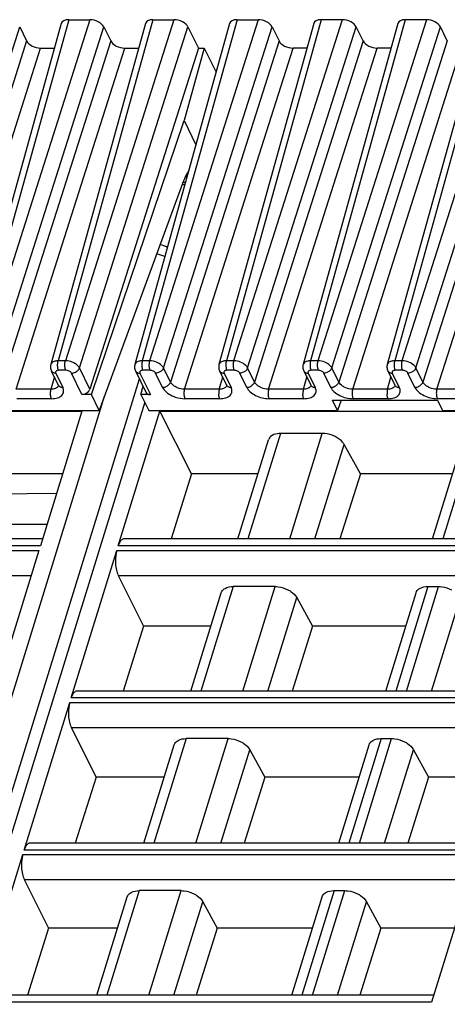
# Model space of a CAD drawing. Header units: millimetres. Extents: x 0 to 594, y 0 to 420.
# Tile 47 of 236: x 237 to 249, y 94 to 123. Entities that reach past the tile are written whole.
import ezdxf

# ---------------------------------------------------------------- set-up
doc = ezdxf.new("R2010")
doc.units = ezdxf.units.MM
doc.header["$LTSCALE"] = 32.67
doc.layers.get('0').update_dxf_attribs({"linetype": 'CONTINUOUS'})

msp = doc.modelspace()

# ---------------------------------------------------------------- linework, layer by layer
at = {"color": 7, "linetype": 'CONTINUOUS'}
for p, q in [((237.77878, 122.79763), (235.01205, 112.8401)), ((240.23494, 122.79763), (237.46821, 112.8401)), ((237.99643, 122.9094), (238.61056, 122.9094)), ((242.69111, 122.79763), (239.9244, 112.84021)), ((240.45259, 122.9094), (241.06672, 122.9094)), ((245.14727, 122.79763), (242.38057, 112.84021)), ((242.90875, 122.9094), (243.52289, 122.9094)), ((247.60343, 122.79763), (244.83673, 112.84021)), ((245.97905, 122.9094), (245.36491, 122.9094)), ((250.05959, 122.79763), (247.29289, 112.84021)), ((248.43521, 122.9094), (247.82108, 122.9094)), ((236.56304, 122.70223), (236.76643, 122.28776)), ((239.0192, 122.70223), (239.22259, 122.28776)), ((241.47536, 122.70223), (241.78042, 122.08059)), ((243.93152, 122.70223), (244.13492, 122.28776)), ((246.59108, 122.28776), (246.38769, 122.70223)), ((249.04724, 122.28776), (248.84385, 122.70223)), ((237.17507, 122.08059), (237.57955, 122.08059)), ((241.78042, 122.08059), (238.61087, 112.12413)), ((239.63123, 122.08059), (240.03571, 122.08059)), ((241.95246, 122.08059), (241.36402, 119.96278)), ((241.78042, 122.08059), (241.95246, 122.08059)), ((241.95246, 122.08059), (242.29687, 121.37876)), ((244.94804, 122.08059), (244.54356, 122.08059)), ((247.4042, 122.08059), (246.99972, 122.08059)), ((238.65704, 111.96807), (241.36402, 119.96278)), ((241.36402, 119.96278), (241.70843, 119.26096)), ((241.35016, 118.20116), (238.88553, 111.50245)), ((241.31402, 118.10293), (241.38667, 118.10293)), ((228.78065, 75.93445), (240.05744, 112.42616)), ((237.48633, 112.6604), (237.68972, 112.24593)), ((239.94249, 112.6604), (240.24813, 112.03757)), ((242.39866, 112.6604), (242.60223, 112.24557)), ((244.85482, 112.6604), (245.05839, 112.24557)), ((247.31098, 112.6604), (247.51455, 112.24557)), ((237.68997, 112.24542), (237.68972, 112.24593)), ((240.10286, 111.96807), (240.16461, 112.20777)), ((238.65704, 111.96807), (238.38017, 111.96807)), ((238.88553, 111.50245), (238.65704, 111.96807)), ((240.10286, 111.96807), (240.33135, 111.50245)), ((240.37973, 111.96807), (240.10286, 111.96807)), ((245.84095, 111.50245), (245.69275, 111.80445)), ((245.69275, 111.80445), (248.76295, 111.80445)), ((245.95207, 111.80445), (245.84095, 111.50245)), ((248.76295, 111.80445), (248.91115, 111.50245)), ((225.11806, 111.48015), (238.38153, 111.48015)), ((233.31452, 111.50245), (238.88553, 111.50245)), ((238.38153, 111.48015), (237.16714, 107.55039)), ((239.4389, 107.55039), (240.65329, 111.48015)), ((240.33135, 111.50245), (245.84095, 111.50245)), ((241.57994, 109.65093), (240.65329, 111.48015)), ((240.65329, 111.48015), (253.91676, 111.48015)), ((248.91115, 111.50245), (254.3588, 111.50245)), ((245.39759, 110.83119), (244.17787, 110.83119)), ((242.93331, 107.75219), (243.82863, 110.64947)), ((246.51221, 109.65093), (246.03477, 110.50922)), ((248.61932, 107.75219), (249.51465, 110.64947)), ((237.81626, 109.65093), (235.75421, 109.65093)), ((241.57994, 109.65093), (240.98191, 107.75219)), ((243.52006, 109.65093), (241.57994, 109.65093)), ((246.51221, 109.65093), (245.91349, 107.75219)), ((249.20607, 109.65093), (246.51221, 109.65093)), ((235.57057, 109.06852), (237.64387, 109.09308)), ((235.91667, 108.1808), (237.36196, 108.1808)), ((237.22951, 107.75219), (224.07285, 107.75219)), ((252.76473, 107.75219), (239.60808, 107.75219)), ((237.12679, 107.41982), (235.79543, 103.11153)), ((238.06719, 103.11153), (239.39855, 107.41982)), ((239.44157, 106.68538), (240.17935, 105.20408)), ((244.01714, 106.36407), (242.79741, 106.36407)), ((248.48344, 106.36407), (248.79438, 106.36407)), ((241.5616, 103.31334), (242.4476, 106.18044)), ((247.24761, 103.31334), (248.13361, 106.18044)), ((244.65328, 106.03871), (245.11001, 105.20408)), ((240.17935, 105.20408), (239.58384, 103.31334)), ((242.14588, 105.20408), (240.17935, 105.20408)), ((245.11001, 105.20408), (244.51382, 103.31334)), ((247.83189, 105.20408), (245.11001, 105.20408)), ((251.39303, 103.31334), (238.23637, 103.31334)), ((236.69548, 98.67268), (238.02684, 102.98096)), ((238.06986, 102.24652), (238.7915, 100.79764)), ((242.64543, 101.92522), (241.4257, 101.92522)), ((247.11173, 101.92522), (247.42267, 101.92522)), ((240.18989, 98.87449), (241.07589, 101.74158)), ((243.28157, 101.59985), (243.72056, 100.79764)), ((245.8759, 98.87449), (246.7619, 101.74158)), ((248.05881, 101.59985), (248.4978, 100.79764)), ((238.7915, 100.79764), (238.18578, 98.87449)), ((240.78419, 100.79764), (238.7915, 100.79764)), ((243.72056, 100.79764), (243.11415, 98.87449)), ((246.4702, 100.79764), (243.72056, 100.79764)), ((248.4978, 100.79764), (247.89138, 98.87449)), ((250.61562, 100.79764), (248.4978, 100.79764)), ((250.02132, 98.87449), (236.86466, 98.87449)), ((235.32377, 94.23383), (236.65513, 98.54211)), ((249.9186, 98.54211), (248.58724, 94.23383)), ((236.69815, 97.80767), (237.40364, 96.39121)), ((241.27372, 97.48637), (240.05399, 97.48637)), ((245.74002, 97.48637), (246.05096, 97.48637)), ((238.81818, 94.43564), (239.70418, 97.30273)), ((241.90986, 97.161), (242.33111, 96.39121)), ((244.50419, 94.43564), (245.39019, 97.30273)), ((246.6871, 97.161), (247.10835, 96.39121)), ((237.40364, 96.39121), (236.78771, 94.43564)), ((239.4225, 96.39121), (237.40364, 96.39121)), ((242.33111, 96.39121), (241.71448, 94.43564)), ((245.10851, 96.39121), (242.33111, 96.39121)), ((247.10835, 96.39121), (246.49171, 94.43564)), ((249.25393, 96.39121), (247.10835, 96.39121)), ((248.64961, 94.43564), (235.49295, 94.43564))]:
    msp.add_line(p, q, dxfattribs=at)
at = {"color": 9, "linetype": 'CONTINUOUS'}
for p, q in [((237.99643, 122.9094), (235.22999, 112.95294)), ((238.61056, 122.9094), (235.44101, 112.95294)), ((240.45259, 122.9094), (237.68616, 112.95294)), ((241.06672, 122.9094), (237.89718, 112.95294)), ((242.90875, 122.9094), (240.14232, 112.95294)), ((243.52289, 122.9094), (240.35334, 112.95294)), ((245.36491, 122.9094), (242.59848, 112.95294)), ((245.97905, 122.9094), (242.8095, 112.95294)), ((247.82108, 122.9094), (245.05464, 112.95294)), ((248.43521, 122.9094), (245.26566, 112.95294)), ((250.27724, 122.9094), (247.51081, 112.95294)), ((250.89137, 122.9094), (247.72183, 112.95294)), ((233.39349, 112.74577), (236.56304, 122.70223)), ((235.84965, 112.74577), (239.0192, 122.70223)), ((238.30581, 112.74577), (241.47536, 122.70223)), ((240.76198, 112.74577), (243.93152, 122.70223)), ((243.21814, 112.74577), (246.38769, 122.70223)), ((245.6743, 112.74577), (248.84385, 122.70223)), ((248.13047, 112.74577), (251.30001, 122.70223)), ((236.76643, 122.28776), (233.59688, 112.3313)), ((239.22259, 122.28776), (236.05304, 112.3313)), ((244.13492, 122.28776), (240.96537, 112.3313)), ((246.59108, 122.28776), (243.42153, 112.3313)), ((249.04724, 122.28776), (245.8777, 112.3313)), ((251.5034, 122.28776), (248.33386, 112.3313)), ((234.00552, 112.12413), (237.17507, 122.08059)), ((236.46168, 112.12413), (239.63123, 122.08059)), ((241.37401, 112.12413), (244.54356, 122.08059)), ((243.83017, 112.12413), (246.99972, 122.08059)), ((246.28633, 112.12413), (249.45588, 122.08059)), ((248.7425, 112.12413), (251.91204, 122.08059)), ((241.40042, 118.15241), (241.33223, 118.15241)), ((237.89718, 112.95294), (237.68616, 112.95294)), ((240.35334, 112.95294), (240.14232, 112.95294)), ((242.8095, 112.95294), (242.59848, 112.95294)), ((245.26566, 112.95294), (245.05464, 112.95294)), ((247.72183, 112.95294), (247.51081, 112.95294)), ((237.91061, 112.67471), (237.69958, 112.67471)), ((238.61087, 112.12413), (238.30581, 112.74577)), ((240.36677, 112.67471), (240.15575, 112.67471)), ((240.96537, 112.3313), (240.76198, 112.74577)), ((242.82293, 112.67471), (242.61191, 112.67471)), ((243.42153, 112.3313), (243.21814, 112.74577)), ((245.2791, 112.67471), (245.06807, 112.67471)), ((245.8777, 112.3313), (245.6743, 112.74577)), ((247.73526, 112.67471), (247.52423, 112.67471)), ((248.33386, 112.3313), (248.13047, 112.74577)), ((237.47893, 112.12413), (237.57674, 112.47616)), ((237.61746, 112.59184), (237.82086, 112.17737)), ((238.38017, 111.96807), (238.07406, 112.59184)), ((240.07362, 112.59184), (240.37973, 111.96807)), ((240.73362, 112.17737), (240.53022, 112.59184)), ((242.39126, 112.12413), (242.48907, 112.47616)), ((242.52979, 112.59184), (242.73318, 112.17737)), ((243.18978, 112.17737), (242.98639, 112.59184)), ((244.84742, 112.12413), (244.94578, 112.47814)), ((244.98595, 112.59184), (245.18934, 112.17737)), ((245.64594, 112.17737), (245.44255, 112.59184)), ((247.30358, 112.12413), (247.40139, 112.47616)), ((247.44211, 112.59184), (247.64551, 112.17737)), ((248.10211, 112.17737), (247.89871, 112.59184)), ((237.47893, 112.12413), (236.46168, 112.12413)), ((242.39126, 112.12413), (241.37401, 112.12413)), ((244.84742, 112.12413), (243.83017, 112.12413)), ((247.30358, 112.12413), (246.28633, 112.12413)), ((249.75974, 112.12413), (248.7425, 112.12413)), ((227.98615, 76.15202), (239.04002, 111.92235)), ((237.49236, 111.8459), (236.47511, 111.8459)), ((242.40469, 111.8459), (241.38744, 111.8459)), ((244.86085, 111.8459), (243.8436, 111.8459)), ((247.31701, 111.8459), (246.29976, 111.8459)), ((249.77317, 111.8459), (248.75593, 111.8459)), ((240.21292, 111.74379), (229.21423, 76.15202)), ((244.17787, 110.83119), (243.22639, 107.75219)), ((244.44611, 107.75219), (245.39759, 110.83119)), ((249.86388, 110.83119), (248.9124, 107.75219)), ((245.18279, 107.75219), (246.03477, 110.50922)), ((237.16714, 107.55039), (223.90367, 107.55039)), ((252.70237, 107.55039), (239.4389, 107.55039)), ((223.86332, 107.41982), (237.12679, 107.41982)), ((239.39855, 107.41982), (252.66202, 107.41982)), ((223.90634, 106.68538), (236.89983, 106.68538)), ((239.44157, 106.68538), (252.43506, 106.68538)), ((242.79742, 106.36407), (241.85468, 103.31334)), ((243.0744, 103.31334), (244.01715, 106.36407)), ((248.48344, 106.36407), (247.54069, 103.31334)), ((247.85163, 103.31334), (248.79438, 106.36407)), ((243.81108, 103.31334), (244.65328, 106.03871)), ((248.58831, 103.31334), (249.43052, 106.03871)), ((238.02684, 102.98096), (251.29031, 102.98096)), ((251.33066, 103.11153), (238.06719, 103.11153)), ((238.06986, 102.24652), (251.06335, 102.24652)), ((241.42572, 101.92522), (240.48297, 98.87449)), ((241.70269, 98.87449), (242.64544, 101.92522)), ((247.11173, 101.92522), (246.16898, 98.87449)), ((246.47993, 98.87449), (247.42267, 101.92522)), ((242.43937, 98.87449), (243.28157, 101.59985)), ((247.2166, 98.87449), (248.05881, 101.59985)), ((249.95895, 98.67268), (236.69548, 98.67268)), ((236.65513, 98.54211), (249.9186, 98.54211)), ((236.69815, 97.80767), (249.69164, 97.80767)), ((240.05401, 97.48637), (239.11126, 94.43564)), ((240.33098, 94.43564), (241.27373, 97.48637)), ((245.74002, 97.48637), (244.79727, 94.43564)), ((245.10822, 94.43564), (246.05096, 97.48637)), ((241.06766, 94.43564), (241.90986, 97.161)), ((245.8449, 94.43564), (246.6871, 97.161)), ((248.58724, 94.23383), (235.32377, 94.23383))]:
    msp.add_line(p, q, dxfattribs=at)
at = {"color": 7, "linetype": 'CONTINUOUS'}
for points in [[(237.46825, 112.84008), (237.4644, 112.82408), (237.46032, 112.79566), (237.4596, 112.76651), (237.46236, 112.73702), (237.4686, 112.70765), (237.47823, 112.67897), (237.48699, 112.65933)], [(239.92473, 112.8403), (239.92034, 112.82166), (239.91653, 112.79291), (239.91611, 112.76361), (239.91913, 112.73416), (239.92556, 112.705), (239.93535, 112.6766), (239.94286, 112.65994)], [(242.38089, 112.8403), (242.3765, 112.82166), (242.37269, 112.79291), (242.37227, 112.76361), (242.37529, 112.73416), (242.38172, 112.705), (242.39151, 112.6766), (242.39902, 112.65994)], [(244.83705, 112.8403), (244.83267, 112.82166), (244.82885, 112.79291), (244.82844, 112.76361), (244.83145, 112.73416), (244.83788, 112.705), (244.84767, 112.6766), (244.85519, 112.65994)], [(247.29321, 112.8403), (247.28883, 112.82166), (247.28502, 112.79291), (247.2846, 112.76361), (247.28761, 112.73416), (247.29405, 112.705), (247.30384, 112.6766), (247.31135, 112.65994)], [(237.69007, 112.24547), (237.69148, 112.24251), (237.69436, 112.23505), (237.69526, 112.23152), (237.69534, 112.23116)], [(242.6026, 112.24508), (242.60393, 112.24221), (242.60689, 112.23454), (242.60782, 112.23105), (242.60791, 112.2308)], [(245.05876, 112.24508), (245.06009, 112.24221), (245.06305, 112.23454), (245.06398, 112.23105), (245.06407, 112.2308)], [(247.51492, 112.24508), (247.51626, 112.24221), (247.51921, 112.23454), (247.52014, 112.23105), (247.52023, 112.2308)]]:
    msp.add_lwpolyline(points, dxfattribs=at)
for centre, radius, start, end in [((240.18444, 117.83334), 1.34093, 22.01425, 23.244589), ((240.0815, 117.79182), 1.45193, 20.488463, 22.010518), ((240.5349, 115.68729), 0.66667, 59.324531, 78.689067)]:
    msp.add_arc(centre, radius, start, end, dxfattribs=at)
at = {"color": 9, "linetype": 'CONTINUOUS'}
for centre, radius, start, end in [((240.30776, 114.95256), 1.15076, 64.650124, 76.964399), ((237.5802, 112.70586), 0.10418, 206.210623, 221.547049), ((240.03638, 112.70586), 0.10419, 206.152442, 221.541423), ((240.07357, 112.79312), 0.20128, 265.545224, 270.015041), ((242.49254, 112.70586), 0.10419, 206.152442, 221.541423), ((242.52974, 112.79312), 0.20128, 265.545224, 270.015041), ((244.94871, 112.70586), 0.10419, 206.152442, 221.541423), ((244.9859, 112.79312), 0.20128, 265.545224, 270.015041), ((247.40487, 112.70586), 0.10419, 206.152442, 221.541423), ((247.44206, 112.79312), 0.20128, 265.545224, 270.015041), ((237.576, 112.27253), 0.12642, 315.32614, 323.316297), ((237.78359, 112.29139), 0.10419, 206.153777, 221.548332), ((242.48859, 112.27303), 0.12658, 315.086978, 323.084163), ((242.69593, 112.2914), 0.1042, 206.064344, 221.545431), ((244.94475, 112.27303), 0.12658, 315.086978, 323.084163), ((245.1521, 112.2914), 0.1042, 206.064344, 221.545431), ((247.40091, 112.27303), 0.12658, 315.086978, 323.084163), ((247.60826, 112.2914), 0.1042, 206.064344, 221.545431)]:
    msp.add_arc(centre, radius, start, end, dxfattribs=at)
at = {"color": 7, "linetype": 'CONTINUOUS'}
for centre, major_axis, ratio, start_param, end_param in [((238.09822, 122.70217), (0.31855, -0.09849), 0.57239492, 2.06604593, 3.15810279), ((238.71216, 122.70217), (0.3185, -0.09837), 0.57268648, 6.77810472, 8.34859646), ((240.55438, 122.70217), (0.31855, -0.09849), 0.57239492, 2.06604593, 3.15810279), ((241.16833, 122.70217), (0.3185, -0.09837), 0.57268648, 6.77810472, 8.34859646), ((243.01054, 122.70217), (0.31855, -0.09849), 0.57239492, 2.06604593, 3.15810279), ((243.62449, 122.70217), (0.3185, -0.09837), 0.57268648, 6.77810472, 8.34859646), ((245.4667, 122.70217), (0.31855, -0.09849), 0.57239492, 2.06604593, 3.15808391), ((246.08065, 122.70217), (0.3185, -0.09837), 0.57268648, 0.49491942, 2.06541116), ((247.92287, 122.70217), (0.31855, -0.09849), 0.57239492, 2.06604593, 3.15808391), ((248.53681, 122.70217), (0.3185, -0.09837), 0.57268648, 0.49491942, 2.06541116), ((237.07346, 122.28782), (0.3185, -0.09837), 0.57268648, -2.64667324, -1.0761815), ((239.52963, 122.28782), (0.3185, -0.09837), 0.57268648, -2.64667324, -1.0761815), ((244.44195, 122.28782), (0.3185, -0.09837), 0.57268648, 3.63651207, 5.20700381), ((246.89812, 122.28782), (0.3185, -0.09837), 0.57268648, 3.63651207, 5.20700381), ((238.42751, 112.1269), (0.17825, 0.09073), 0.73141292, -2.17877299, -0.62542996), ((240.42708, 112.1269), (0.17825, 0.09073), 0.73141292, 3.13092037, 4.10441231)]:
    msp.add_ellipse(centre, major_axis=major_axis, ratio=ratio, start_param=start_param, end_param=end_param, dxfattribs=at)
for points, knots in [([(241.49895, 118.5074), (241.48443, 118.48631), (241.42422, 118.38974), (241.37927, 118.28429), (241.35016, 118.20116)], [0, 0, 0, 0, 0.22524591, 1, 1, 1, 1]), ([(243.88534, 110.73821), (243.87865, 110.73193), (243.85429, 110.70633), (243.83633, 110.67446), (243.82861, 110.64948)], [0, 0, 0, 0, 0.2596683, 1, 1, 1, 1]), ([(244.17787, 110.83119), (244.14819, 110.83119), (244.04561, 110.82483), (243.93916, 110.78874), (243.88534, 110.73821)], [0, 0, 0, 0, 0.28674265, 1, 1, 1, 1]), ([(245.7751, 110.73821), (245.7456, 110.75312), (245.62608, 110.8049), (245.49476, 110.83119), (245.39759, 110.83119)], [0, 0, 0, 0, 0.25386908, 1, 1, 1, 1]), ([(246.03477, 110.50922), (246.02217, 110.53186), (245.95469, 110.62748), (245.85585, 110.6974), (245.7751, 110.73821)], [0, 0, 0, 0, 0.22267824, 1, 1, 1, 1]), ([(239.54178, 107.72725), (239.51811, 107.70888), (239.47574, 107.65197), (239.4504, 107.5876), (239.4389, 107.55039)], [0, 0, 0, 0, 0.43482843, 1, 1, 1, 1]), ([(239.39855, 107.41982), (239.3899, 107.39183), (239.35971, 107.26721), (239.35343, 107.13744), (239.3592, 107.03888)], [0, 0, 0, 0, 0.22881463, 1, 1, 1, 1]), ([(239.3592, 107.03888), (239.36303, 106.97357), (239.3792, 106.85265), (239.41654, 106.73562), (239.44157, 106.68538)], [0, 0, 0, 0, 0.53816872, 1, 1, 1, 1]), ([(242.50459, 106.27011), (242.52104, 106.28567), (242.60677, 106.34644), (242.71609, 106.36407), (242.79741, 106.36407)], [0, 0, 0, 0, 0.21777869, 1, 1, 1, 1]), ([(244.01714, 106.36407), (244.04867, 106.36407), (244.1788, 106.35516), (244.30647, 106.31506), (244.39436, 106.27011)], [0, 0, 0, 0, 0.24204309, 1, 1, 1, 1]), ([(248.19061, 106.27011), (248.20705, 106.28567), (248.29278, 106.34644), (248.40211, 106.36407), (248.48343, 106.36407)], [0, 0, 0, 0, 0.21777869, 1, 1, 1, 1]), ([(248.79438, 106.36407), (248.8259, 106.36407), (248.95604, 106.35516), (249.08371, 106.31506), (249.1716, 106.27011)], [0, 0, 0, 0, 0.24204309, 1, 1, 1, 1]), ([(242.44759, 106.18044), (242.45539, 106.20566), (242.4734, 106.23785), (242.49788, 106.26376), (242.50459, 106.27011)], [0, 0, 0, 0, 0.7407559, 1, 1, 1, 1]), ([(244.39436, 106.27011), (244.42299, 106.25546), (244.52327, 106.19666), (244.61275, 106.11278), (244.65329, 106.03869)], [0, 0, 0, 0, 0.27579327, 1, 1, 1, 1]), ([(248.13361, 106.18044), (248.1414, 106.20566), (248.15942, 106.23785), (248.1839, 106.26376), (248.19061, 106.27011)], [0, 0, 0, 0, 0.7407559, 1, 1, 1, 1]), ([(238.17007, 103.2884), (238.1464, 103.27003), (238.10403, 103.21312), (238.07869, 103.14875), (238.06719, 103.11153)], [0, 0, 0, 0, 0.43482843, 1, 1, 1, 1]), ([(238.02684, 102.98096), (238.01819, 102.95297), (237.988, 102.82836), (237.98172, 102.69859), (237.98749, 102.60002)], [0, 0, 0, 0, 0.22881463, 1, 1, 1, 1]), ([(237.98749, 102.60002), (237.99132, 102.53472), (238.0075, 102.4138), (238.04483, 102.29677), (238.06986, 102.24652)], [0, 0, 0, 0, 0.53816872, 1, 1, 1, 1]), ([(241.07588, 101.74159), (241.08368, 101.76681), (241.10169, 101.79899), (241.12617, 101.82491), (241.13288, 101.83126)], [0, 0, 0, 0, 0.7407559, 1, 1, 1, 1]), ([(241.13288, 101.83126), (241.14933, 101.84681), (241.23506, 101.90758), (241.34438, 101.92522), (241.4257, 101.92522)], [0, 0, 0, 0, 0.21777869, 1, 1, 1, 1]), ([(242.64543, 101.92522), (242.67696, 101.92522), (242.80709, 101.9163), (242.93476, 101.87621), (243.02265, 101.83125)], [0, 0, 0, 0, 0.24204309, 1, 1, 1, 1]), ([(243.02265, 101.83125), (243.05129, 101.81661), (243.15156, 101.75781), (243.24104, 101.67392), (243.28158, 101.59984)], [0, 0, 0, 0, 0.27579327, 1, 1, 1, 1]), ([(246.7619, 101.74159), (246.76969, 101.76681), (246.78771, 101.79899), (246.81219, 101.82491), (246.8189, 101.83126)], [0, 0, 0, 0, 0.7407559, 1, 1, 1, 1]), ([(246.8189, 101.83126), (246.83535, 101.84681), (246.92108, 101.90758), (247.0304, 101.92522), (247.11172, 101.92522)], [0, 0, 0, 0, 0.21777869, 1, 1, 1, 1]), ([(247.42267, 101.92522), (247.45419, 101.92522), (247.58433, 101.9163), (247.712, 101.87621), (247.79989, 101.83125)], [0, 0, 0, 0, 0.24204309, 1, 1, 1, 1]), ([(247.79989, 101.83125), (247.82852, 101.81661), (247.92879, 101.75781), (248.01827, 101.67392), (248.05881, 101.59984)], [0, 0, 0, 0, 0.27579327, 1, 1, 1, 1]), ([(236.79836, 98.84955), (236.77469, 98.83117), (236.73232, 98.77427), (236.70698, 98.70989), (236.69548, 98.67268)], [0, 0, 0, 0, 0.43482843, 1, 1, 1, 1]), ([(236.65513, 98.54211), (236.64648, 98.51412), (236.61629, 98.3895), (236.61001, 98.25974), (236.61579, 98.16117)], [0, 0, 0, 0, 0.22881463, 1, 1, 1, 1]), ([(236.61579, 98.16117), (236.61961, 98.09587), (236.63579, 97.97495), (236.67312, 97.85792), (236.69815, 97.80767)], [0, 0, 0, 0, 0.53816872, 1, 1, 1, 1]), ([(239.76117, 97.3924), (239.77762, 97.40796), (239.86335, 97.46873), (239.97267, 97.48637), (240.05399, 97.48637)], [0, 0, 0, 0, 0.21777869, 1, 1, 1, 1]), ([(241.27372, 97.48637), (241.30525, 97.48637), (241.43538, 97.47745), (241.56305, 97.43736), (241.65094, 97.3924)], [0, 0, 0, 0, 0.24204309, 1, 1, 1, 1]), ([(245.44719, 97.3924), (245.46364, 97.40796), (245.54937, 97.46873), (245.65869, 97.48637), (245.74001, 97.48637)], [0, 0, 0, 0, 0.21777869, 1, 1, 1, 1]), ([(246.05096, 97.48637), (246.08249, 97.48637), (246.21262, 97.47745), (246.34029, 97.43736), (246.42818, 97.3924)], [0, 0, 0, 0, 0.24204309, 1, 1, 1, 1]), ([(239.70417, 97.30273), (239.71197, 97.32795), (239.72998, 97.36014), (239.75446, 97.38605), (239.76117, 97.3924)], [0, 0, 0, 0, 0.7407559, 1, 1, 1, 1]), ([(241.65094, 97.3924), (241.67958, 97.37776), (241.77985, 97.31896), (241.86933, 97.23507), (241.90987, 97.16099)], [0, 0, 0, 0, 0.27579327, 1, 1, 1, 1]), ([(245.39019, 97.30273), (245.39799, 97.32795), (245.416, 97.36014), (245.44048, 97.38605), (245.44719, 97.3924)], [0, 0, 0, 0, 0.7407559, 1, 1, 1, 1]), ([(246.42818, 97.3924), (246.45681, 97.37776), (246.55708, 97.31896), (246.64656, 97.23507), (246.6871, 97.16099)], [0, 0, 0, 0, 0.27579327, 1, 1, 1, 1])]:
    msp.add_open_spline(points, degree=3, knots=knots, dxfattribs=at)
at = {"color": 9, "linetype": 'CONTINUOUS'}
for points in [[(237.68616, 112.95294), (237.66884, 112.95281), (237.65149, 112.95164), (237.63434, 112.94929)], [(240.14232, 112.95294), (240.12499, 112.95279), (240.10762, 112.95166), (240.09044, 112.94936)], [(242.59848, 112.95294), (242.58115, 112.95279), (242.56379, 112.95166), (242.54661, 112.94936)], [(245.05464, 112.95294), (245.03731, 112.95279), (245.01995, 112.95166), (245.00277, 112.94936)], [(247.51081, 112.95294), (247.49347, 112.95279), (247.47611, 112.95166), (247.45893, 112.94936)], [(237.49855, 112.89112), (237.48462, 112.87712), (237.47358, 112.85922), (237.46829, 112.8402)], [(239.95471, 112.89112), (239.94089, 112.87712), (239.92998, 112.85926), (239.92473, 112.84031)], [(242.41087, 112.89112), (242.39706, 112.87712), (242.38614, 112.85926), (242.38089, 112.84031)], [(244.86703, 112.89112), (244.85322, 112.87712), (244.84231, 112.85926), (244.83705, 112.84031)], [(247.3232, 112.89112), (247.30938, 112.87712), (247.29847, 112.85926), (247.29322, 112.84031)], [(240.01426, 112.60123), (240.02832, 112.59646), (240.04313, 112.59361), (240.05794, 112.59245)], [(242.47042, 112.60123), (242.48449, 112.59646), (242.4993, 112.59361), (242.5141, 112.59245)], [(244.92659, 112.60123), (244.94065, 112.59646), (244.95546, 112.59361), (244.97026, 112.59245)], [(247.38275, 112.60123), (247.39681, 112.59646), (247.41162, 112.59361), (247.42643, 112.59245)], [(237.65216, 112.17146), (237.64709, 112.16751), (237.64178, 112.16386), (237.6363, 112.16052)], [(237.6659, 112.18366), (237.6616, 112.1793), (237.65698, 112.17523), (237.65216, 112.17146)], [(237.69569, 112.23379), (237.6919, 112.22063), (237.68555, 112.208), (237.67738, 112.19701)], [(237.76164, 112.18671), (237.78057, 112.18031), (237.80087, 112.17737), (237.82085, 112.17737)], [(242.56443, 112.1715), (242.55935, 112.16756), (242.55402, 112.16393), (242.54853, 112.1606)], [(242.57823, 112.18365), (242.5739, 112.1793), (242.56927, 112.17525), (242.56443, 112.1715)], [(242.60831, 112.23395), (242.60449, 112.22071), (242.59805, 112.20802), (242.58979, 112.197)], [(242.67397, 112.18671), (242.6929, 112.18031), (242.7132, 112.17737), (242.73318, 112.17737)], [(245.02059, 112.1715), (245.01551, 112.16756), (245.01018, 112.16393), (245.00469, 112.1606)], [(245.03439, 112.18365), (245.03007, 112.1793), (245.02543, 112.17525), (245.02059, 112.1715)], [(245.06447, 112.23395), (245.06065, 112.22071), (245.05422, 112.20802), (245.04595, 112.197)], [(245.13013, 112.18671), (245.14906, 112.18031), (245.16936, 112.17737), (245.18934, 112.17737)], [(247.47675, 112.1715), (247.47168, 112.16756), (247.46635, 112.16393), (247.46085, 112.1606)], [(247.49055, 112.18365), (247.48623, 112.1793), (247.4816, 112.17525), (247.47675, 112.1715)], [(247.52063, 112.23395), (247.51681, 112.22071), (247.51038, 112.20802), (247.50212, 112.197)], [(247.58629, 112.18671), (247.60522, 112.18031), (247.62552, 112.17737), (247.64551, 112.17737)]]:
    msp.add_open_spline(points, degree=3, dxfattribs=at)
for points, knots in [([(237.67071, 112.80677), (237.67009, 112.81965), (237.66977, 112.86872), (237.67581, 112.91823), (237.68616, 112.95294)], [0, 0, 0, 0, 0.26249603, 1, 1, 1, 1]), ([(237.88173, 112.80677), (237.88111, 112.81965), (237.88078, 112.86873), (237.88683, 112.91823), (237.89718, 112.95294)], [0, 0, 0, 0, 0.2624969, 1, 1, 1, 1]), ([(238.14365, 112.89112), (238.08615, 112.92033), (238.00277, 112.94628), (237.91779, 112.95276), (237.89718, 112.95294)], [0, 0, 0, 0, 0.75774288, 1, 1, 1, 1]), ([(240.14232, 112.95294), (240.13909, 112.94211), (240.12792, 112.89421), (240.12505, 112.84454), (240.12687, 112.80677)], [0, 0, 0, 0, 0.23018471, 1, 1, 1, 1]), ([(240.35334, 112.95294), (240.35011, 112.9421), (240.33895, 112.89421), (240.33607, 112.84454), (240.33789, 112.80677)], [0, 0, 0, 0, 0.23018675, 1, 1, 1, 1]), ([(240.59982, 112.89112), (240.54227, 112.92024), (240.45891, 112.94603), (240.37396, 112.95279), (240.35334, 112.95294)], [0, 0, 0, 0, 0.75779756, 1, 1, 1, 1]), ([(242.59848, 112.95294), (242.59525, 112.94211), (242.58408, 112.89421), (242.58121, 112.84454), (242.58303, 112.80677)], [0, 0, 0, 0, 0.23018471, 1, 1, 1, 1]), ([(242.80951, 112.95294), (242.80628, 112.9421), (242.79511, 112.89421), (242.79223, 112.84454), (242.79406, 112.80677)], [0, 0, 0, 0, 0.23018675, 1, 1, 1, 1]), ([(243.05598, 112.89112), (242.99843, 112.92024), (242.91507, 112.94603), (242.83012, 112.95279), (242.80951, 112.95294)], [0, 0, 0, 0, 0.75779756, 1, 1, 1, 1]), ([(245.05464, 112.95294), (245.05141, 112.94211), (245.04025, 112.89421), (245.03737, 112.84454), (245.0392, 112.80677)], [0, 0, 0, 0, 0.23018471, 1, 1, 1, 1]), ([(245.26567, 112.95294), (245.26244, 112.9421), (245.25127, 112.89421), (245.2484, 112.84454), (245.25022, 112.80677)], [0, 0, 0, 0, 0.23018675, 1, 1, 1, 1]), ([(245.51214, 112.89112), (245.4546, 112.92024), (245.37123, 112.94603), (245.28628, 112.95279), (245.26567, 112.95294)], [0, 0, 0, 0, 0.75779756, 1, 1, 1, 1]), ([(247.51081, 112.95294), (247.50758, 112.94211), (247.49641, 112.89421), (247.49353, 112.84454), (247.49536, 112.80677)], [0, 0, 0, 0, 0.23018471, 1, 1, 1, 1]), ([(247.72183, 112.95294), (247.7186, 112.9421), (247.70743, 112.89421), (247.70456, 112.84454), (247.70638, 112.80677)], [0, 0, 0, 0, 0.23018675, 1, 1, 1, 1]), ([(247.9683, 112.89112), (247.91076, 112.92024), (247.8274, 112.94603), (247.74244, 112.95279), (247.72183, 112.95294)], [0, 0, 0, 0, 0.75779756, 1, 1, 1, 1]), ([(237.63434, 112.94929), (237.62036, 112.94738), (237.57185, 112.93798), (237.52363, 112.91633), (237.49855, 112.89112)], [0, 0, 0, 0, 0.28400048, 1, 1, 1, 1]), ([(237.69958, 112.67471), (237.68481, 112.67474), (237.65793, 112.67158), (237.62373, 112.65452), (237.6071, 112.62329), (237.61272, 112.60151), (237.61746, 112.59184)], [0, 0, 0, 0, 0.31096243, 0.56244347, 0.77333499, 1, 1, 1, 1]), ([(237.69959, 112.67471), (237.69531, 112.68342), (237.67898, 112.72574), (237.67242, 112.77128), (237.67071, 112.80677)], [0, 0, 0, 0, 0.21444232, 1, 1, 1, 1]), ([(237.91061, 112.67471), (237.90633, 112.68342), (237.89, 112.72574), (237.88344, 112.77128), (237.88173, 112.80677)], [0, 0, 0, 0, 0.21444297, 1, 1, 1, 1]), ([(238.07406, 112.59184), (238.06133, 112.618), (238.00692, 112.6589), (237.9445, 112.67471), (237.91061, 112.67471)], [0, 0, 0, 0, 0.46190496, 1, 1, 1, 1]), ([(238.3058, 112.74577), (238.29089, 112.77573), (238.24121, 112.83257), (238.17928, 112.87302), (238.14365, 112.89112)], [0, 0, 0, 0, 0.45577713, 1, 1, 1, 1]), ([(238.21706, 112.63677), (238.2276, 112.64377), (238.26491, 112.67269), (238.29496, 112.71287), (238.3058, 112.74577)], [0, 0, 0, 0, 0.26759048, 1, 1, 1, 1]), ([(240.09044, 112.94936), (240.07644, 112.94749), (240.02789, 112.93824), (239.97967, 112.91642), (239.95471, 112.89112)], [0, 0, 0, 0, 0.28446801, 1, 1, 1, 1]), ([(240.15575, 112.67471), (240.14097, 112.67471), (240.11409, 112.67158), (240.07987, 112.65451), (240.06326, 112.62328), (240.06885, 112.6015), (240.07362, 112.59184)], [0, 0, 0, 0, 0.31103097, 0.5625505, 0.77339407, 1, 1, 1, 1]), ([(240.12687, 112.80677), (240.12748, 112.79416), (240.13155, 112.74925), (240.1414, 112.70396), (240.15575, 112.67471)], [0, 0, 0, 0, 0.27926236, 1, 1, 1, 1]), ([(240.33789, 112.80677), (240.3385, 112.79416), (240.34258, 112.74925), (240.35242, 112.70396), (240.36677, 112.67471)], [0, 0, 0, 0, 0.27926252, 1, 1, 1, 1]), ([(240.53022, 112.59184), (240.5174, 112.61797), (240.46312, 112.6589), (240.40066, 112.67477), (240.36677, 112.67471)], [0, 0, 0, 0, 0.46206384, 1, 1, 1, 1]), ([(240.76198, 112.74577), (240.75486, 112.75995), (240.71385, 112.82135), (240.65106, 112.86519), (240.59982, 112.89112)], [0, 0, 0, 0, 0.21645922, 1, 1, 1, 1]), ([(240.76198, 112.74577), (240.75853, 112.73531), (240.7387, 112.69204), (240.70349, 112.65687), (240.67322, 112.63676)], [0, 0, 0, 0, 0.23262028, 1, 1, 1, 1]), ([(242.54661, 112.94936), (242.5326, 112.94749), (242.48405, 112.93824), (242.43584, 112.91642), (242.41087, 112.89112)], [0, 0, 0, 0, 0.28446801, 1, 1, 1, 1]), ([(242.61191, 112.67471), (242.59713, 112.67471), (242.57025, 112.67158), (242.53604, 112.65451), (242.51942, 112.62328), (242.52501, 112.6015), (242.52979, 112.59184)], [0, 0, 0, 0, 0.31103097, 0.5625505, 0.77339407, 1, 1, 1, 1]), ([(242.58303, 112.80677), (242.58364, 112.79416), (242.58772, 112.74925), (242.59756, 112.70396), (242.61191, 112.67471)], [0, 0, 0, 0, 0.27926236, 1, 1, 1, 1]), ([(242.79406, 112.80677), (242.79466, 112.79416), (242.79874, 112.74925), (242.80858, 112.70396), (242.82293, 112.67471)], [0, 0, 0, 0, 0.27926252, 1, 1, 1, 1]), ([(242.98639, 112.59184), (242.97356, 112.61797), (242.91928, 112.6589), (242.85682, 112.67477), (242.82293, 112.67471)], [0, 0, 0, 0, 0.46206384, 1, 1, 1, 1]), ([(243.21814, 112.74577), (243.21103, 112.75995), (243.17001, 112.82135), (243.10722, 112.86519), (243.05598, 112.89112)], [0, 0, 0, 0, 0.21645922, 1, 1, 1, 1]), ([(243.21814, 112.74577), (243.21469, 112.73531), (243.19486, 112.69204), (243.15965, 112.65687), (243.12939, 112.63676)], [0, 0, 0, 0, 0.23262028, 1, 1, 1, 1]), ([(245.00277, 112.94936), (244.98876, 112.94749), (244.94021, 112.93824), (244.892, 112.91642), (244.86703, 112.89112)], [0, 0, 0, 0, 0.28446801, 1, 1, 1, 1]), ([(245.06807, 112.67471), (245.05329, 112.67471), (245.02641, 112.67158), (244.9922, 112.65451), (244.97559, 112.62328), (244.98118, 112.6015), (244.98595, 112.59184)], [0, 0, 0, 0, 0.31103097, 0.5625505, 0.77339407, 1, 1, 1, 1]), ([(245.0392, 112.80677), (245.0398, 112.79416), (245.04388, 112.74925), (245.05372, 112.70396), (245.06807, 112.67471)], [0, 0, 0, 0, 0.27926236, 1, 1, 1, 1]), ([(245.25022, 112.80677), (245.25083, 112.79416), (245.2549, 112.74925), (245.26474, 112.70396), (245.2791, 112.67471)], [0, 0, 0, 0, 0.27926252, 1, 1, 1, 1]), ([(245.44255, 112.59184), (245.42973, 112.61797), (245.37544, 112.6589), (245.31298, 112.67477), (245.2791, 112.67471)], [0, 0, 0, 0, 0.46206384, 1, 1, 1, 1]), ([(245.6743, 112.74577), (245.66719, 112.75995), (245.62617, 112.82135), (245.56338, 112.86519), (245.51214, 112.89112)], [0, 0, 0, 0, 0.21645922, 1, 1, 1, 1]), ([(245.6743, 112.74577), (245.67086, 112.73531), (245.65103, 112.69204), (245.61581, 112.65687), (245.58555, 112.63676)], [0, 0, 0, 0, 0.23262028, 1, 1, 1, 1]), ([(247.45893, 112.94936), (247.44492, 112.94749), (247.39637, 112.93824), (247.34816, 112.91642), (247.3232, 112.89112)], [0, 0, 0, 0, 0.28446801, 1, 1, 1, 1]), ([(247.52423, 112.67471), (247.50945, 112.67471), (247.48258, 112.67158), (247.44836, 112.65451), (247.43175, 112.62328), (247.43734, 112.6015), (247.44211, 112.59184)], [0, 0, 0, 0, 0.31103097, 0.5625505, 0.77339407, 1, 1, 1, 1]), ([(247.49536, 112.80677), (247.49597, 112.79416), (247.50004, 112.74925), (247.50988, 112.70396), (247.52424, 112.67471)], [0, 0, 0, 0, 0.27926236, 1, 1, 1, 1]), ([(247.70638, 112.80677), (247.70699, 112.79416), (247.71106, 112.74925), (247.72091, 112.70396), (247.73526, 112.67471)], [0, 0, 0, 0, 0.27926252, 1, 1, 1, 1]), ([(247.89871, 112.59184), (247.88589, 112.61797), (247.83161, 112.6589), (247.76915, 112.67477), (247.73526, 112.67471)], [0, 0, 0, 0, 0.46206384, 1, 1, 1, 1]), ([(248.13047, 112.74577), (248.12335, 112.75995), (248.08234, 112.82135), (248.01955, 112.86519), (247.9683, 112.89112)], [0, 0, 0, 0, 0.21645922, 1, 1, 1, 1]), ([(248.13047, 112.74577), (248.12702, 112.73531), (248.10719, 112.69204), (248.07198, 112.65687), (248.04171, 112.63676)], [0, 0, 0, 0, 0.23262028, 1, 1, 1, 1]), ([(237.61746, 112.59184), (237.60589, 112.59184), (237.56432, 112.59517), (237.52234, 112.61411), (237.50223, 112.63676)], [0, 0, 0, 0, 0.27643949, 1, 1, 1, 1]), ([(238.07406, 112.59184), (238.08626, 112.59184), (238.13654, 112.5963), (238.18527, 112.61566), (238.21706, 112.63677)], [0, 0, 0, 0, 0.24220058, 1, 1, 1, 1]), ([(239.9584, 112.63677), (239.96925, 112.62454), (239.98811, 112.61135), (240.00872, 112.60312), (240.01426, 112.60123)], [0, 0, 0, 0, 0.73632316, 1, 1, 1, 1]), ([(240.67322, 112.63676), (240.6625, 112.62964), (240.61859, 112.605), (240.56769, 112.59184), (240.53023, 112.59184)], [0, 0, 0, 0, 0.25575644, 1, 1, 1, 1]), ([(242.41456, 112.63677), (242.42541, 112.62454), (242.44428, 112.61135), (242.46488, 112.60312), (242.47042, 112.60123)], [0, 0, 0, 0, 0.73632316, 1, 1, 1, 1]), ([(243.12939, 112.63676), (243.11866, 112.62964), (243.07476, 112.605), (243.02385, 112.59184), (242.98639, 112.59184)], [0, 0, 0, 0, 0.25575644, 1, 1, 1, 1]), ([(244.87072, 112.63677), (244.88157, 112.62454), (244.90044, 112.61135), (244.92104, 112.60312), (244.92659, 112.60123)], [0, 0, 0, 0, 0.73632316, 1, 1, 1, 1]), ([(245.58555, 112.63676), (245.57482, 112.62964), (245.53092, 112.605), (245.48002, 112.59184), (245.44255, 112.59184)], [0, 0, 0, 0, 0.25575644, 1, 1, 1, 1]), ([(247.32689, 112.63677), (247.33774, 112.62454), (247.3566, 112.61135), (247.3772, 112.60312), (247.38275, 112.60123)], [0, 0, 0, 0, 0.73632316, 1, 1, 1, 1]), ([(248.04171, 112.63676), (248.03099, 112.62964), (247.98708, 112.605), (247.93618, 112.59184), (247.89871, 112.59184)], [0, 0, 0, 0, 0.25575644, 1, 1, 1, 1]), ([(237.46348, 111.97796), (237.46286, 111.99083), (237.46254, 112.03991), (237.46858, 112.08942), (237.47893, 112.12413)], [0, 0, 0, 0, 0.2624969, 1, 1, 1, 1]), ([(237.6363, 112.16052), (237.62603, 112.15425), (237.57692, 112.13056), (237.52115, 112.12375), (237.47893, 112.12413)], [0, 0, 0, 0, 0.2217642, 1, 1, 1, 1]), ([(237.49236, 111.8459), (237.5515, 111.84634), (237.65907, 111.85818), (237.79567, 111.92676), (237.86261, 112.05166), (237.83937, 112.13845), (237.82086, 112.17737)], [0, 0, 0, 0, 0.31114057, 0.56246915, 0.77326703, 1, 1, 1, 1]), ([(237.70562, 112.22229), (237.71649, 112.21004), (237.73542, 112.19682), (237.75608, 112.18859), (237.76164, 112.18671)], [0, 0, 0, 0, 0.73628388, 1, 1, 1, 1]), ([(240.73362, 112.17737), (240.74581, 112.17737), (240.7961, 112.18183), (240.84483, 112.20118), (240.87662, 112.22229)], [0, 0, 0, 0, 0.24219808, 1, 1, 1, 1]), ([(240.73362, 112.17737), (240.75894, 112.12551), (240.84525, 112.02723), (240.95437, 111.96039), (241.01692, 111.9311)], [0, 0, 0, 0, 0.45522391, 1, 1, 1, 1]), ([(240.96538, 112.3313), (240.96193, 112.32084), (240.9421, 112.27757), (240.90689, 112.24239), (240.87662, 112.22229)], [0, 0, 0, 0, 0.23262178, 1, 1, 1, 1]), ([(241.1268, 112.18365), (241.10837, 112.19301), (241.04533, 112.23012), (240.98815, 112.28358), (240.96537, 112.33129)], [0, 0, 0, 0, 0.2810992, 1, 1, 1, 1]), ([(241.37401, 112.12413), (241.35331, 112.12394), (241.26815, 112.12905), (241.1843, 112.15444), (241.1268, 112.18366)], [0, 0, 0, 0, 0.24297585, 1, 1, 1, 1]), ([(241.37401, 112.12413), (241.37078, 112.1133), (241.35961, 112.0654), (241.35674, 112.01573), (241.35856, 111.97796)], [0, 0, 0, 0, 0.23018472, 1, 1, 1, 1]), ([(242.39125, 112.12414), (242.38802, 112.1133), (242.37685, 112.0654), (242.37398, 112.01573), (242.37581, 111.97796)], [0, 0, 0, 0, 0.23018577, 1, 1, 1, 1]), ([(242.54853, 112.1606), (242.53823, 112.15436), (242.48911, 112.13082), (242.43342, 112.12369), (242.39125, 112.12412)], [0, 0, 0, 0, 0.2220523, 1, 1, 1, 1]), ([(242.40469, 111.8459), (242.46383, 111.84583), (242.57143, 111.858), (242.68984, 111.91875), (242.74361, 111.99092), (242.76839, 112.07264), (242.75217, 112.13868), (242.73318, 112.17737)], [0, 0, 0, 0, 0.31021664, 0.56082707, 0.66931171, 0.77393403, 1, 1, 1, 1]), ([(242.61795, 112.2223), (242.62882, 112.21004), (242.64775, 112.19683), (242.66841, 112.18859), (242.67397, 112.18671)], [0, 0, 0, 0, 0.736284, 1, 1, 1, 1]), ([(243.18978, 112.17737), (243.20198, 112.17737), (243.25226, 112.18183), (243.30099, 112.20118), (243.33278, 112.22229)], [0, 0, 0, 0, 0.24219808, 1, 1, 1, 1]), ([(243.18978, 112.17737), (243.21337, 112.12904), (243.29202, 112.03663), (243.50531, 111.89797), (243.70804, 111.8459), (243.8436, 111.8459)], [0, 0, 0, 0, 0.2122598, 0.46498156, 1, 1, 1, 1]), ([(243.42154, 112.3313), (243.41809, 112.32084), (243.39826, 112.27757), (243.36305, 112.24239), (243.33278, 112.22229)], [0, 0, 0, 0, 0.23262178, 1, 1, 1, 1]), ([(243.58296, 112.18365), (243.56453, 112.19301), (243.50149, 112.23012), (243.44432, 112.28358), (243.42154, 112.33129)], [0, 0, 0, 0, 0.2810992, 1, 1, 1, 1]), ([(243.83017, 112.12413), (243.80947, 112.12394), (243.72431, 112.12905), (243.64046, 112.15444), (243.58296, 112.18366)], [0, 0, 0, 0, 0.24297585, 1, 1, 1, 1]), ([(243.83017, 112.12413), (243.82694, 112.1133), (243.81577, 112.0654), (243.8129, 112.01573), (243.81472, 111.97796)], [0, 0, 0, 0, 0.23018472, 1, 1, 1, 1]), ([(244.84742, 112.12414), (244.84419, 112.1133), (244.83302, 112.0654), (244.83014, 112.01573), (244.83197, 111.97796)], [0, 0, 0, 0, 0.23018577, 1, 1, 1, 1]), ([(245.00469, 112.1606), (244.9944, 112.15436), (244.94527, 112.13082), (244.88959, 112.12369), (244.84741, 112.12412)], [0, 0, 0, 0, 0.2220523, 1, 1, 1, 1]), ([(244.86085, 111.8459), (244.91999, 111.84583), (245.0276, 111.858), (245.146, 111.91875), (245.19978, 111.99092), (245.22455, 112.07264), (245.20833, 112.13868), (245.18934, 112.17737)], [0, 0, 0, 0, 0.31021664, 0.56082707, 0.66931171, 0.77393403, 1, 1, 1, 1]), ([(245.07411, 112.2223), (245.08499, 112.21004), (245.10391, 112.19683), (245.12457, 112.18859), (245.13013, 112.18671)], [0, 0, 0, 0, 0.736284, 1, 1, 1, 1]), ([(245.64594, 112.17737), (245.65814, 112.17737), (245.70842, 112.18183), (245.75716, 112.20118), (245.78894, 112.22229)], [0, 0, 0, 0, 0.24219808, 1, 1, 1, 1]), ([(245.64594, 112.17737), (245.66954, 112.12904), (245.74818, 112.03663), (245.96147, 111.89797), (246.1642, 111.8459), (246.29976, 111.8459)], [0, 0, 0, 0, 0.2122598, 0.46498156, 1, 1, 1, 1]), ([(245.8777, 112.3313), (245.87426, 112.32084), (245.85443, 112.27757), (245.81921, 112.24239), (245.78894, 112.22229)], [0, 0, 0, 0, 0.23262178, 1, 1, 1, 1]), ([(246.03912, 112.18365), (246.02069, 112.19301), (245.95766, 112.23012), (245.90048, 112.28358), (245.8777, 112.33129)], [0, 0, 0, 0, 0.2810992, 1, 1, 1, 1]), ([(246.28633, 112.12413), (246.26563, 112.12394), (246.18048, 112.12905), (246.09663, 112.15444), (246.03913, 112.18366)], [0, 0, 0, 0, 0.24297585, 1, 1, 1, 1]), ([(246.28633, 112.12413), (246.2831, 112.1133), (246.27194, 112.0654), (246.26906, 112.01573), (246.27089, 111.97796)], [0, 0, 0, 0, 0.23018472, 1, 1, 1, 1]), ([(247.30358, 112.12414), (247.30035, 112.1133), (247.28918, 112.0654), (247.28631, 112.01573), (247.28813, 111.97796)], [0, 0, 0, 0, 0.23018577, 1, 1, 1, 1]), ([(247.46085, 112.1606), (247.45056, 112.15436), (247.40143, 112.13082), (247.34575, 112.12369), (247.30357, 112.12412)], [0, 0, 0, 0, 0.2220523, 1, 1, 1, 1]), ([(247.31701, 111.8459), (247.37615, 111.84583), (247.48376, 111.858), (247.60216, 111.91875), (247.65594, 111.99092), (247.68071, 112.07264), (247.66449, 112.13868), (247.64551, 112.17737)], [0, 0, 0, 0, 0.31021664, 0.56082707, 0.66931171, 0.77393403, 1, 1, 1, 1]), ([(247.53027, 112.2223), (247.54115, 112.21004), (247.56007, 112.19683), (247.58073, 112.18859), (247.58629, 112.18671)], [0, 0, 0, 0, 0.736284, 1, 1, 1, 1]), ([(248.10211, 112.17737), (248.1143, 112.17737), (248.16458, 112.18183), (248.21332, 112.20118), (248.24511, 112.22229)], [0, 0, 0, 0, 0.24219808, 1, 1, 1, 1]), ([(248.10211, 112.17737), (248.1257, 112.12904), (248.20434, 112.03663), (248.41763, 111.89797), (248.62036, 111.8459), (248.75593, 111.8459)], [0, 0, 0, 0, 0.2122598, 0.46498156, 1, 1, 1, 1]), ([(248.33387, 112.3313), (248.33042, 112.32084), (248.31059, 112.27757), (248.27537, 112.24239), (248.24511, 112.22229)], [0, 0, 0, 0, 0.23262178, 1, 1, 1, 1]), ([(248.49528, 112.18365), (248.47686, 112.19301), (248.41382, 112.23012), (248.35664, 112.28358), (248.33386, 112.33129)], [0, 0, 0, 0, 0.2810992, 1, 1, 1, 1]), ([(248.7425, 112.12413), (248.7218, 112.12394), (248.63664, 112.12905), (248.55279, 112.15444), (248.49529, 112.18366)], [0, 0, 0, 0, 0.24297585, 1, 1, 1, 1]), ([(248.7425, 112.12413), (248.73927, 112.1133), (248.7281, 112.0654), (248.72523, 112.01573), (248.72705, 111.97796)], [0, 0, 0, 0, 0.23018472, 1, 1, 1, 1]), ([(237.49236, 111.8459), (237.48809, 111.8546), (237.47176, 111.89693), (237.4652, 111.94247), (237.46348, 111.97796)], [0, 0, 0, 0, 0.21444277, 1, 1, 1, 1]), ([(241.01692, 111.9311), (241.04616, 111.9174), (241.16423, 111.86983), (241.29246, 111.8459), (241.38744, 111.8459)], [0, 0, 0, 0, 0.25373524, 1, 1, 1, 1]), ([(241.35856, 111.97796), (241.35917, 111.96535), (241.36324, 111.92044), (241.37309, 111.87514), (241.38744, 111.8459)], [0, 0, 0, 0, 0.27926253, 1, 1, 1, 1]), ([(242.40469, 111.8459), (242.40041, 111.8546), (242.38408, 111.89693), (242.37752, 111.94247), (242.37581, 111.97796)], [0, 0, 0, 0, 0.21443561, 1, 1, 1, 1]), ([(243.81472, 111.97796), (243.81533, 111.96535), (243.81941, 111.92044), (243.82925, 111.87514), (243.8436, 111.8459)], [0, 0, 0, 0, 0.27926253, 1, 1, 1, 1]), ([(244.86085, 111.8459), (244.85658, 111.8546), (244.84024, 111.89693), (244.83368, 111.94247), (244.83197, 111.97796)], [0, 0, 0, 0, 0.21443561, 1, 1, 1, 1]), ([(246.27089, 111.97796), (246.27149, 111.96535), (246.27557, 111.92044), (246.28541, 111.87514), (246.29976, 111.8459)], [0, 0, 0, 0, 0.27926253, 1, 1, 1, 1]), ([(247.31701, 111.8459), (247.31274, 111.8546), (247.29641, 111.89693), (247.28984, 111.94247), (247.28813, 111.97796)], [0, 0, 0, 0, 0.21443561, 1, 1, 1, 1]), ([(248.72705, 111.97796), (248.72766, 111.96535), (248.73173, 111.92044), (248.74157, 111.87514), (248.75593, 111.8459)], [0, 0, 0, 0, 0.27926253, 1, 1, 1, 1])]:
    msp.add_open_spline(points, degree=3, knots=knots, dxfattribs=at)
at = {"color": 7, "linetype": 'CONTINUOUS'}
for points in [[(239.5781, 107.74724), (239.56499, 107.74287), (239.5527, 107.73573), (239.54178, 107.72725)], [(239.60808, 107.75219), (239.59795, 107.75218), (239.58771, 107.75044), (239.5781, 107.74724)], [(238.20639, 103.30839), (238.19328, 103.30402), (238.18099, 103.29687), (238.17007, 103.2884)], [(238.23637, 103.31333), (238.22624, 103.31333), (238.216, 103.31159), (238.20639, 103.30839)], [(236.83469, 98.86953), (236.82158, 98.86516), (236.80928, 98.85802), (236.79836, 98.84955)], [(236.86466, 98.87448), (236.85453, 98.87448), (236.84429, 98.87274), (236.83469, 98.86953)]]:
    msp.add_open_spline(points, degree=3, dxfattribs=at)

doc.saveas('drawing.dxf')
